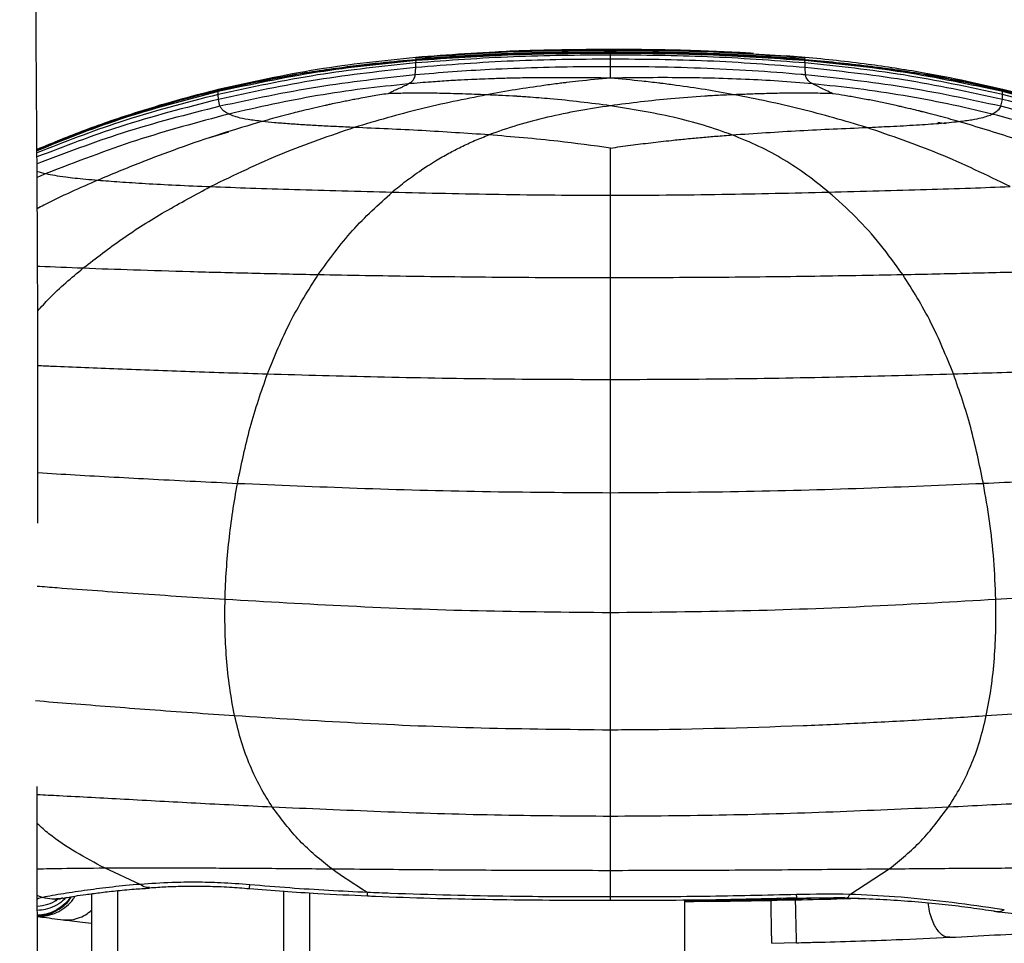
# Paper-space layout '_Back' of a CAD drawing. Header units: millimetres. Extents: x -905 to 905, y 0 to 682.
# Tile 15 of 17: x 732 to 845, y 420 to 526. Entities that reach past the tile are written whole.
import ezdxf

# ---------------------------------------------------------------- set-up
doc = ezdxf.new("R2010")
doc.units = ezdxf.units.MM

psp = doc.layouts.new('_Back')

# ---------------------------------------------------------------- linework, layer by layer
at = {"color": 7, "linetype": 'Continuous', "lineweight": 25}
for p, q in [((799.46, 522.76), (799.46, 522.86)), ((799.46, 522.58), (799.46, 522.76)), ((799.46, 522.5), (799.46, 522.58)), ((799.46, 522.49), (799.46, 522.5)), ((777.16, 521.89), (777.15, 521.95)), ((777.15, 521.32), (777.18, 521.59)), ((777.18, 521.76), (777.16, 521.89)), ((777.19, 521.7), (777.18, 521.76)), ((777.18, 521.59), (777.19, 521.68)), ((777.19, 521.69), (777.19, 521.7)), ((777.19, 521.68), (777.19, 521.69)), ((799.46, 522.41), (799.46, 522.48)), ((799.46, 522.48), (799.46, 522.48)), ((799.46, 522.22), (799.46, 522.41)), ((799.46, 521.75), (799.46, 522.22)), ((799.46, 520.89), (799.46, 521.75)), ((819.61, 522.1), (815.84, 522.34)), ((821.77, 521.96), (819.61, 522.15)), ((821.73, 521.7), (821.74, 521.76)), ((821.73, 521.69), (821.73, 521.7)), ((821.73, 521.69), (821.73, 521.69)), ((821.73, 521.68), (821.73, 521.69)), ((821.74, 521.59), (821.73, 521.68)), ((821.74, 521.76), (821.76, 521.89)), ((821.77, 521.32), (821.74, 521.59)), ((821.76, 521.89), (821.77, 521.95)), ((777.09, 519.95), (777.14, 520.79)), ((777.14, 520.79), (777.15, 521.32)), ((821.79, 520.79), (821.77, 521.32)), ((821.83, 519.95), (821.79, 520.79)), ((754.5, 518.25), (754.49, 518.27)), ((754.51, 518.21), (754.5, 518.25)), ((754.52, 518.19), (754.51, 518.21)), ((754.52, 518.19), (754.52, 518.19)), ((754.52, 518.17), (754.52, 518.18)), ((754.52, 518.04), (754.52, 518.17)), ((754.52, 517.71), (754.52, 518.04)), ((844.4, 518.19), (844.41, 518.21)), ((844.4, 518.19), (844.4, 518.19)), ((844.4, 518.17), (844.4, 518.18)), ((844.4, 518.04), (844.4, 518.17)), ((844.4, 517.71), (844.4, 518.04)), ((844.41, 518.21), (844.42, 518.25)), ((844.42, 518.25), (844.43, 518.27)), ((754.53, 517.15), (754.52, 517.71)), ((754.7, 516.36), (754.53, 517.15)), ((844.22, 516.36), (844.39, 517.15)), ((844.39, 517.15), (844.4, 517.71)), ((837.85, 514.33), (836.97, 514.5)), ((755.68, 513.39), (753.49, 512.75)), ((734.77, 508.64), (733.75, 508.18)), ((799.46, 496.74), (799.46, 502.04)), ((799.46, 493.9), (799.46, 496.74)), ((799.46, 464.63), (799.46, 472.09)), ((799.46, 458.37), (799.46, 464.63)), ((799.46, 431.97), (799.46, 435.04)), ((799.46, 428.82), (799.46, 431.97)), ((745.58, 427.22), (741.48, 429.1)), ((799.46, 425.77), (799.46, 428.82)), ((826.89, 426.06), (831.42, 429)), ((733.78, 425.93), (734.42, 425.72)), ((740, 426.15), (740, 3)), ((743, 0), (743, 426.5)), ((762, 426.47), (762, 0)), ((765, 3), (765, 426.25)), ((808, 5), (808, 425.45)), ((820.67, 425.52), (817.86, 425.46)), ((820.67, 425.4), (820.67, 425.71)), ((820.67, 425.4), (818.57, 425.35)), ((844.6, 424.29), (844.6, 424.29)), ((817.96, 420.47), (820.8, 420.54)), ((820.8, 420.53), (820.8, 420.54))]:
    psp.add_line(p, q, dxfattribs=at)
at = {"color": 7, "linetype": 'Continuous', "lineweight": 25, "flags": 128}
for points in [[(758.08, 426.75), (758.09, 426.82), (758.12, 427.17)], [(826.35, 425.71), (822.47, 425.58), (820.67, 425.52), (820.67, 425.52), (820.67, 425.52)], [(820.81, 425.67), (820.81, 425.72), (820.8, 426.05)]]:
    psp.add_lwpolyline(points, dxfattribs=at)
at = {"color": 7, "linetype": 'Continuous', "lineweight": 25}
psp.add_arc((733.52, 429.74), 5.01, 273.1148, 300.4168, dxfattribs=at)
for points, knots in [([(733.82, 468.6), (733.83, 469.82), (733.84, 475.08), (733.85, 484.33), (733.82, 496.39), (733.75, 508.61), (733.66, 521.36), (733.57, 535.02), (733.51, 549.8), (733.5, 561.88), (733.53, 570.75), (733.55, 575.23), (733.57, 578.85), (733.59, 581.7), (733.6, 584.59), (733.62, 591.19), (733.55, 601.09), (733.1, 613.68), (732.18, 621.56), (731.75, 625.2)], [0, 0, 0, 0, 0.0234281, 0.1011481, 0.1778926, 0.2552395, 0.3358432, 0.42281, 0.5176601, 0.6196439, 0.6545304, 0.6874926, 0.7054835, 0.7236751, 0.7420524, 0.7605997, 0.8498072, 0.9307578, 1, 1, 1, 1]), ([(799.46, 522.87), (795.75, 522.84), (788.3, 522.8), (780.88, 522.24), (777.15, 521.96)], [0, 0, 0, 0, 0.4976414, 1, 1, 1, 1]), ([(799.46, 522.76), (795.76, 522.74), (788.31, 522.7), (780.89, 522.16), (777.16, 521.89)], [0, 0, 0, 0, 0.497587, 1, 1, 1, 1]), ([(799.46, 522.58), (795.76, 522.56), (788.32, 522.53), (780.91, 522.02), (777.18, 521.76)], [0, 0, 0, 0, 0.4974863, 1, 1, 1, 1]), ([(793.45, 522.76), (791.75, 522.76), (788.93, 522.75), (786.12, 522.54), (785.01, 522.46)], [0, 0, 0, 0, 0.604784, 1, 1, 1, 1]), ([(815.85, 522.41), (815.04, 522.46), (813.17, 522.57), (809.48, 522.72), (804.83, 522.84), (801.36, 522.86), (799.46, 522.87)], [0, 0, 0, 0, 0.16799, 0.386642, 0.662952, 1, 1, 1, 1]), ([(821.76, 521.89), (818.03, 522.16), (810.61, 522.7), (803.16, 522.74), (799.46, 522.76)], [0, 0, 0, 0, 0.502408, 1, 1, 1, 1]), ([(821.74, 521.76), (818.01, 522.02), (810.59, 522.53), (803.16, 522.56), (799.46, 522.58)], [0, 0, 0, 0, 0.502511, 1, 1, 1, 1]), ([(777.15, 521.96), (773.37, 521.56), (765.75, 520.76), (758.27, 519.11), (754.49, 518.27)], [0, 0, 0, 0, 0.495107, 1, 1, 1, 1]), ([(777.19, 521.69), (775.84, 521.57), (772.78, 521.3), (767.65, 520.67), (761.42, 519.71), (756.95, 518.72), (754.52, 518.19)], [0, 0, 0, 0, 0.176946, 0.401494, 0.675078, 1, 1, 1, 1]), ([(777.19, 521.68), (773.41, 521.31), (765.79, 520.57), (758.3, 518.98), (754.52, 518.17)], [0, 0, 0, 0, 0.494964, 1, 1, 1, 1]), ([(777.18, 521.59), (773.41, 521.21), (765.79, 520.45), (758.3, 518.85), (754.52, 518.04)], [0, 0, 0, 0, 0.495092, 1, 1, 1, 1]), ([(799.46, 521.75), (795.75, 521.73), (788.3, 521.67), (780.87, 521.09), (777.14, 520.79)], [0, 0, 0, 0, 0.497993, 1, 1, 1, 1]), ([(799.46, 522.22), (795.75, 522.2), (788.31, 522.15), (780.88, 521.6), (777.15, 521.32)], [0, 0, 0, 0, 0.497777, 1, 1, 1, 1]), ([(799.46, 522.41), (795.76, 522.4), (788.32, 522.36), (780.9, 521.84), (777.18, 521.59)], [0, 0, 0, 0, 0.497556, 1, 1, 1, 1]), ([(799.46, 522.49), (798.14, 522.48), (795.14, 522.47), (790.1, 522.39), (784, 522.18), (779.58, 521.87), (777.19, 521.69)], [0, 0, 0, 0, 0.178804, 0.404337, 0.677647, 1, 1, 1, 1]), ([(799.46, 522.48), (795.76, 522.46), (788.33, 522.43), (780.91, 521.93), (777.19, 521.68)], [0, 0, 0, 0, 0.497449, 1, 1, 1, 1]), ([(821.73, 521.69), (820.39, 521.8), (817.36, 522.03), (812.3, 522.28), (806.22, 522.46), (801.82, 522.48), (799.46, 522.49)], [0, 0, 0, 0, 0.181262, 0.408713, 0.681805, 1, 1, 1, 1]), ([(821.73, 521.68), (818.01, 521.93), (810.59, 522.43), (803.16, 522.46), (799.46, 522.48)], [0, 0, 0, 0, 0.502546, 1, 1, 1, 1]), ([(821.74, 521.59), (818.02, 521.84), (810.6, 522.36), (803.16, 522.4), (799.46, 522.41)], [0, 0, 0, 0, 0.502442, 1, 1, 1, 1]), ([(821.77, 521.32), (818.04, 521.6), (810.61, 522.15), (803.17, 522.2), (799.46, 522.22)], [0, 0, 0, 0, 0.502221, 1, 1, 1, 1]), ([(821.79, 520.79), (818.06, 521.09), (810.63, 521.67), (803.17, 521.73), (799.46, 521.75)], [0, 0, 0, 0, 0.502002, 1, 1, 1, 1]), ([(844.4, 518.19), (843.03, 518.5), (839.96, 519.2), (834.81, 520.14), (828.63, 521.05), (824.14, 521.47), (821.73, 521.69)], [0, 0, 0, 0, 0.182976, 0.411288, 0.683911, 1, 1, 1, 1]), ([(844.4, 518.17), (840.62, 518.98), (833.13, 520.57), (825.51, 521.31), (821.73, 521.68)], [0, 0, 0, 0, 0.505034, 1, 1, 1, 1]), ([(844.4, 518.04), (840.62, 518.85), (833.13, 520.45), (825.52, 521.21), (821.74, 521.59)], [0, 0, 0, 0, 0.504904, 1, 1, 1, 1]), ([(844.43, 518.27), (843.06, 518.59), (840, 519.31), (834.85, 520.29), (828.67, 521.26), (824.18, 521.72), (821.77, 521.96)], [0, 0, 0, 0, 0.1828438, 0.4111108, 0.6837689, 1, 1, 1, 1]), ([(777.15, 521.32), (773.38, 520.93), (765.78, 520.13), (758.3, 518.53), (754.52, 517.71)], [0, 0, 0, 0, 0.49538, 1, 1, 1, 1]), ([(777.14, 520.79), (773.37, 520.39), (765.77, 519.56), (758.3, 517.96), (754.53, 517.15)], [0, 0, 0, 0, 0.495647, 1, 1, 1, 1]), ([(785.63, 520.56), (784.21, 520.48), (781.36, 520.32), (778.51, 520.07), (777.09, 519.95)], [0, 0, 0, 0, 0.49975, 1, 1, 1, 1]), ([(796.54, 520.88), (794.73, 520.85), (791.09, 520.8), (787.45, 520.64), (785.63, 520.56)], [0, 0, 0, 0, 0.49957, 1, 1, 1, 1]), ([(799.46, 520.89), (798.97, 520.89), (798.45, 520.89), (797.48, 520.89), (797, 520.88), (796.54, 520.88)], [0, 0, 0, 0, 0.500076, 0.535397, 1, 1, 1, 1]), ([(799.46, 520.6), (799.46, 520.61), (799.46, 520.66), (799.46, 520.76), (799.46, 520.85), (799.46, 520.89)], [0, 0, 0, 0, 0.0785595, 0.4960689, 1, 1, 1, 1]), ([(802.33, 520.88), (801.89, 520.88), (801.42, 520.89), (800.46, 520.89), (799.94, 520.89), (799.46, 520.89)], [0, 0, 0, 0, 0.455262, 0.499916, 1, 1, 1, 1]), ([(799.46, 519.7), (799.46, 519.88), (799.46, 520.23), (799.46, 520.47), (799.46, 520.6)], [0, 0, 0, 0, 0.497879, 1, 1, 1, 1]), ([(821.83, 519.95), (821.67, 519.96), (819.63, 520.15), (815.62, 520.45), (809.79, 520.74), (805.32, 520.85), (802.84, 520.87), (802.33, 520.88)], [0, 0, 0, 0, 0.0254741, 0.3139049, 0.6178848, 0.9220477, 1, 1, 1, 1]), ([(844.4, 517.71), (840.62, 518.53), (833.15, 520.13), (825.54, 520.93), (821.77, 521.32)], [0, 0, 0, 0, 0.50462, 1, 1, 1, 1]), ([(844.39, 517.15), (840.62, 517.96), (833.15, 519.56), (825.55, 520.39), (821.79, 520.79)], [0, 0, 0, 0, 0.5043501, 1, 1, 1, 1]), ([(777.09, 519.95), (773.35, 519.55), (765.82, 518.74), (758.42, 517.15), (754.7, 516.36)], [0, 0, 0, 0, 0.496111, 1, 1, 1, 1]), ([(776.27, 518.92), (776.43, 519.02), (776.78, 519.23), (776.95, 519.5), (777.05, 519.74), (777.08, 519.88), (777.09, 519.95)], [0, 0, 0, 0, 0.223743, 0.504272, 0.759834, 1, 1, 1, 1]), ([(799.46, 519.58), (798.49, 519.6), (796.61, 519.62), (793.52, 519.64), (790.68, 519.62), (788.14, 519.58), (786.33, 519.52), (784.82, 519.47), (783.41, 519.41), (782.13, 519.35), (780.59, 519.26), (779.16, 519.16), (777.61, 519.04), (776.74, 518.96), (776.27, 518.92)], [0, 0, 0, 0, 0.126952, 0.245989, 0.402221, 0.494504, 0.574933, 0.635785, 0.688917, 0.756255, 0.800342, 0.88722, 0.939851, 1, 1, 1, 1]), ([(799.46, 519.58), (798.25, 519.47), (796.59, 519.32), (794.72, 519.11), (793.98, 519.02), (793.12, 518.91), (792.42, 518.82), (791.83, 518.74)], [0, 0, 0, 0, 0.486502, 0.666949, 0.734996, 0.774727, 1, 1, 1, 1]), ([(799.46, 519.58), (799.46, 519.6), (799.46, 519.64), (799.46, 519.68), (799.46, 519.7)], [0, 0, 0, 0, 0.527457, 1, 1, 1, 1]), ([(822.64, 518.92), (821.33, 519.03), (818.76, 519.25), (814.83, 519.45), (811.14, 519.58), (807.25, 519.64), (803.44, 519.64), (800.73, 519.6), (799.46, 519.58)], [0, 0, 0, 0, 0.1689987, 0.3311003, 0.5055027, 0.6451616, 0.834343, 1, 1, 1, 1]), ([(807.01, 518.75), (806.43, 518.83), (805.76, 518.92), (804.45, 519.08), (802.48, 519.3), (800.66, 519.47), (799.46, 519.58)], [0, 0, 0, 0, 0.221807, 0.25839, 0.512968, 1, 1, 1, 1]), ([(822.37, 519.09), (822.21, 519.24), (821.86, 519.57), (821.84, 519.82), (821.83, 519.95)], [0, 0, 0, 0, 0.461623, 1, 1, 1, 1]), ([(844.22, 516.36), (840.5, 517.15), (833.11, 518.74), (825.57, 519.55), (821.83, 519.95)], [0, 0, 0, 0, 0.503883, 1, 1, 1, 1]), ([(754.49, 518.27), (753.12, 517.92), (750.03, 517.14), (744.92, 515.6), (739.33, 513.72), (735.54, 512.15), (733.73, 511.4)], [0, 0, 0, 0, 0.19326, 0.437547, 0.730906, 1, 1, 1, 1]), ([(754.52, 518.19), (753.15, 517.85), (750.05, 517.08), (744.94, 515.56), (739.34, 513.7), (735.55, 512.14), (733.73, 511.39)], [0, 0, 0, 0, 0.193304, 0.437476, 0.73064, 1, 1, 1, 1]), ([(754.52, 518.17), (750.71, 517.18), (743.64, 515.35), (736.86, 512.61), (733.73, 511.35)], [0, 0, 0, 0, 0.538029, 1, 1, 1, 1]), ([(754.52, 518.04), (750.72, 517.06), (743.64, 515.23), (736.86, 512.51), (733.73, 511.26)], [0, 0, 0, 0, 0.537809, 1, 1, 1, 1]), ([(776.27, 518.92), (774.54, 518.74), (771.06, 518.38), (764.15, 517.36), (759.09, 516.23), (755.72, 515.47)], [0, 0, 0, 0, 0.249082, 0.49995, 1, 1, 1, 1]), ([(773.97, 517.8), (774.1, 517.87), (774.35, 518.02), (774.75, 518.2), (775.09, 518.35), (775.44, 518.5), (775.76, 518.65), (776.05, 518.79), (776.2, 518.88), (776.27, 518.92)], [0, 0, 0, 0, 0.1314, 0.248331, 0.38457, 0.493911, 0.664796, 0.826954, 1, 1, 1, 1]), ([(791.83, 518.74), (790.76, 518.58), (788.61, 518.28), (786.38, 517.87), (785.27, 517.66)], [0, 0, 0, 0, 0.498624, 1, 1, 1, 1]), ([(813.66, 517.68), (812.54, 517.88), (810.28, 518.29), (808.1, 518.6), (807.01, 518.75)], [0, 0, 0, 0, 0.499059, 1, 1, 1, 1]), ([(822.64, 518.92), (822.59, 518.95), (822.48, 519.01), (822.4, 519.06), (822.37, 519.09)], [0, 0, 0, 0, 0.4997396, 1, 1, 1, 1]), ([(843.2, 515.47), (841.5, 515.87), (838.15, 516.66), (833.02, 517.61), (827.86, 518.39), (824.38, 518.74), (822.64, 518.92)], [0, 0, 0, 0, 0.253147, 0.500142, 0.750962, 1, 1, 1, 1]), ([(824.95, 517.8), (824.44, 518.05), (823.39, 518.55), (822.89, 518.8), (822.64, 518.92)], [0, 0, 0, 0, 0.49391, 1, 1, 1, 1]), ([(866.58, 510.84), (865.31, 511.37), (862.43, 512.59), (857.47, 514.41), (851.36, 516.41), (846.84, 517.56), (844.4, 518.19)], [0, 0, 0, 0, 0.176404, 0.402044, 0.677238, 1, 1, 1, 1]), ([(866.58, 510.82), (862.99, 512.28), (855.76, 515.21), (848.2, 517.18), (844.4, 518.17)], [0, 0, 0, 0, 0.496019, 1, 1, 1, 1]), ([(866.57, 510.74), (862.98, 512.18), (855.75, 515.09), (848.2, 517.05), (844.4, 518.04)], [0, 0, 0, 0, 0.495961, 1, 1, 1, 1]), ([(866.58, 510.84), (865.32, 511.38), (862.45, 512.59), (857.49, 514.43), (851.38, 516.46), (846.87, 517.64), (844.43, 518.27)], [0, 0, 0, 0, 0.177835, 0.403698, 0.678338, 1, 1, 1, 1]), ([(754.52, 517.71), (750.73, 516.74), (743.66, 514.92), (736.87, 512.25), (733.73, 511.01)], [0, 0, 0, 0, 0.537285, 1, 1, 1, 1]), ([(754.53, 517.15), (750.74, 516.18), (743.68, 514.38), (736.88, 511.76), (733.73, 510.55)], [0, 0, 0, 0, 0.5365272, 1, 1, 1, 1]), ([(773.97, 517.8), (773.65, 517.75), (773.04, 517.66), (772.17, 517.51), (771.27, 517.35), (770.46, 517.2), (769.7, 517.06), (769.07, 516.93), (768.35, 516.79), (767.7, 516.65), (767.19, 516.54), (766.92, 516.48), (766.71, 516.43), (766.12, 516.3), (765.2, 516.09), (764.08, 515.82), (763.01, 515.55), (761.92, 515.26), (760.74, 514.95), (759.96, 514.73), (759.57, 514.62)], [0, 0, 0, 0, 0.06493, 0.12443, 0.178929, 0.2491, 0.290874, 0.336678, 0.378418, 0.439663, 0.470935, 0.484377, 0.495467, 0.515525, 0.607037, 0.686428, 0.749761, 0.833185, 0.916501, 1, 1, 1, 1]), ([(785.27, 517.66), (782.72, 517.16), (777.61, 516.14), (772.61, 514.67), (770.1, 513.93)], [0, 0, 0, 0, 0.498881, 1, 1, 1, 1]), ([(785.27, 517.66), (784.8, 517.68), (783.88, 517.72), (782.5, 517.77), (781.16, 517.81), (779.57, 517.85), (777.84, 517.86), (775.87, 517.85), (774.62, 517.82), (773.97, 517.8)], [0, 0, 0, 0, 0.12303, 0.244791, 0.365544, 0.478433, 0.665563, 0.825319, 1, 1, 1, 1]), ([(799.46, 516.42), (797.17, 516.71), (794.02, 517.11), (790.55, 517.37), (789.3, 517.46), (788.87, 517.49), (788.17, 517.53), (787.01, 517.59), (785.87, 517.64), (785.27, 517.66)], [0, 0, 0, 0, 0.494229, 0.676207, 0.729919, 0.757503, 0.765035, 0.875233, 1, 1, 1, 1]), ([(813.66, 517.68), (813.06, 517.65), (812.14, 517.62), (811.04, 517.56), (810.52, 517.53), (809, 517.43), (805.32, 517.17), (801.76, 516.71), (799.46, 516.42)], [0, 0, 0, 0, 0.124777, 0.189064, 0.228115, 0.233975, 0.50515, 1, 1, 1, 1]), ([(824.95, 517.8), (824.3, 517.82), (823.06, 517.85), (821.07, 517.87), (819.19, 517.85), (817.31, 517.81), (815.52, 517.75), (814.29, 517.7), (813.66, 517.68)], [0, 0, 0, 0, 0.17465, 0.334455, 0.524936, 0.675473, 0.832036, 1, 1, 1, 1]), ([(828.83, 513.93), (826.32, 514.67), (821.31, 516.15), (816.21, 517.17), (813.66, 517.68)], [0, 0, 0, 0, 0.501146, 1, 1, 1, 1]), ([(839.36, 514.62), (838.97, 514.73), (838.19, 514.94), (837.01, 515.26), (836.04, 515.51), (835.43, 515.67), (835.2, 515.73), (835.14, 515.74), (835.12, 515.75), (835.11, 515.75), (835.09, 515.75), (835.05, 515.76), (835, 515.77), (834.97, 515.78), (834.96, 515.79), (834.87, 515.81), (834.61, 515.87), (833.96, 516.03), (833.21, 516.21), (832.56, 516.35), (831.82, 516.52), (830.78, 516.75), (829.3, 517.05), (827.81, 517.33), (826.35, 517.58), (825.4, 517.73), (824.95, 517.8)], [0, 0, 0, 0, 0.0835, 0.166815, 0.250239, 0.287122, 0.29538, 0.299511, 0.299901, 0.300019, 0.300127, 0.304576, 0.308755, 0.309903, 0.310405, 0.31252, 0.327838, 0.36617, 0.447579, 0.483909, 0.50175, 0.601407, 0.700666, 0.807151, 0.908128, 1, 1, 1, 1]), ([(866.5, 510.07), (862.92, 511.46), (855.69, 514.26), (848.18, 516.18), (844.39, 517.15)], [0, 0, 0, 0, 0.495703, 1, 1, 1, 1]), ([(866.54, 510.51), (862.95, 511.93), (855.72, 514.78), (848.19, 516.73), (844.4, 517.71)], [0, 0, 0, 0, 0.4958214, 1, 1, 1, 1]), ([(754.7, 516.36), (750.94, 515.41), (743.82, 513.6), (736.97, 510.99), (733.74, 509.76)], [0, 0, 0, 0, 0.527372, 1, 1, 1, 1]), ([(755.72, 515.47), (755.55, 515.57), (755.17, 515.79), (754.87, 516.08), (754.76, 516.26), (754.7, 516.36)], [0, 0, 0, 0, 0.295487, 0.630969, 1, 1, 1, 1]), ([(799.46, 516.42), (798.25, 516.23), (795.8, 515.86), (792.23, 515.12), (788.73, 514.22), (786.6, 513.46), (785.53, 513.08)], [0, 0, 0, 0, 0.244979, 0.493455, 0.744931, 1, 1, 1, 1]), ([(813.39, 513.08), (812.32, 513.46), (810.19, 514.22), (805.57, 515.42), (801.9, 516.02), (799.46, 516.42)], [0, 0, 0, 0, 0.25507, 0.506529, 1, 1, 1, 1]), ([(843.2, 515.47), (843.45, 515.62), (844, 515.96), (844.15, 516.22), (844.22, 516.36)], [0, 0, 0, 0, 0.458597, 1, 1, 1, 1]), ([(866.18, 509.4), (862.62, 510.76), (855.45, 513.5), (847.98, 515.4), (844.22, 516.36)], [0, 0, 0, 0, 0.496843, 1, 1, 1, 1]), ([(755.72, 515.47), (752.17, 514.52), (745.02, 512.61), (738.21, 509.97), (734.77, 508.64)], [0, 0, 0, 0, 0.4960807, 1, 1, 1, 1]), ([(759.57, 514.62), (757.98, 514.15), (754.7, 513.19), (750.06, 511.59), (745.35, 509.84), (742.34, 508.57), (740.73, 507.89)], [0, 0, 0, 0, 0.244242, 0.504658, 0.734546, 1, 1, 1, 1]), ([(759.57, 514.62), (758.98, 514.69), (757.78, 514.84), (756.43, 515.14), (756, 515.34), (755.72, 515.47)], [0, 0, 0, 0, 0.245251, 0.505632, 1, 1, 1, 1]), ([(770.1, 513.93), (769.42, 513.96), (768.1, 514.02), (766.2, 514.11), (764.38, 514.22), (762.61, 514.34), (760.94, 514.47), (760.02, 514.57), (759.57, 514.62)], [0, 0, 0, 0, 0.171542, 0.335403, 0.494044, 0.659505, 0.834543, 1, 1, 1, 1]), ([(828.83, 513.93), (829.73, 513.97), (831.68, 514.06), (834.49, 514.21), (837.23, 514.4), (838.65, 514.54), (839.36, 514.62)], [0, 0, 0, 0, 0.229526, 0.496087, 0.744762, 1, 1, 1, 1]), ([(839.36, 514.62), (839.9, 514.68), (841.01, 514.82), (842.04, 515.04), (842.77, 515.26), (843.05, 515.39), (843.2, 515.47)], [0, 0, 0, 0, 0.225445, 0.460299, 0.71539, 1, 1, 1, 1]), ([(858.19, 507.89), (856.15, 508.74), (852.07, 510.45), (845.8, 512.69), (841.49, 513.98), (839.36, 514.62)], [0, 0, 0, 0, 0.33537, 0.671444, 1, 1, 1, 1]), ([(864.15, 508.64), (860.72, 509.97), (853.9, 512.61), (846.75, 514.52), (843.2, 515.47)], [0, 0, 0, 0, 0.503918, 1, 1, 1, 1]), ([(770.1, 513.93), (767.31, 512.97), (761.55, 510.99), (756.34, 508.46), (753.65, 507.16)], [0, 0, 0, 0, 0.484929, 1, 1, 1, 1]), ([(785.53, 513.08), (782.97, 513.25), (777.78, 513.6), (772.68, 513.82), (770.1, 513.93)], [0, 0, 0, 0, 0.494284, 1, 1, 1, 1]), ([(813.39, 513.08), (815.99, 513.26), (821.17, 513.6), (826.28, 513.82), (828.83, 513.93)], [0, 0, 0, 0, 0.500555, 1, 1, 1, 1]), ([(845.27, 507.16), (842.58, 508.46), (837.37, 510.99), (831.62, 512.97), (828.83, 513.93)], [0, 0, 0, 0, 0.515067, 1, 1, 1, 1]), ([(774.45, 506.53), (774.71, 506.75), (775.23, 507.18), (776.03, 507.8), (776.88, 508.43), (777.7, 509), (778.55, 509.57), (779.59, 510.22), (780.86, 510.95), (782.36, 511.72), (783.87, 512.43), (784.98, 512.86), (785.53, 513.08)], [0, 0, 0, 0, 0.083974, 0.167347, 0.250081, 0.344032, 0.409551, 0.495968, 0.633472, 0.750476, 0.876086, 1, 1, 1, 1]), ([(799.46, 511.57), (797.46, 511.84), (792.85, 512.47), (788.18, 512.86), (785.53, 513.08)], [0, 0, 0, 0, 0.434161, 1, 1, 1, 1]), ([(799.46, 511.57), (799.84, 511.62), (800.61, 511.74), (801.76, 511.89), (802.92, 512.04), (804.07, 512.18), (805.25, 512.32), (806.62, 512.47), (808.2, 512.63), (809.91, 512.79), (811.65, 512.94), (812.79, 513.03), (813.39, 513.08)], [0, 0, 0, 0, 0.083237, 0.166601, 0.249959, 0.333856, 0.416686, 0.504028, 0.628072, 0.756586, 0.870786, 1, 1, 1, 1]), ([(824.47, 506.53), (823.65, 507.19), (822.05, 508.49), (819.39, 510.23), (816.57, 511.79), (814.44, 512.65), (813.39, 513.08)], [0, 0, 0, 0, 0.260175, 0.513846, 0.760386, 1, 1, 1, 1]), ([(799.46, 508.18), (799.46, 508.26), (799.46, 508.85), (799.46, 509.97), (799.46, 510.99), (799.46, 511.51), (799.46, 511.54), (799.46, 511.56), (799.46, 511.57)], [0, 0, 0, 0, 0.0662364, 0.4999996, 0.9716782, 0.9858391, 0.9929196, 1, 1, 1, 1]), ([(733.74, 508.91), (733.76, 508.91), (733.97, 508.82), (734.39, 508.73), (734.77, 508.64)], [0, 0, 0, 0, 0.082151, 1, 1, 1, 1]), ([(740.73, 507.89), (738.64, 506.99), (736.28, 505.97), (734.02, 504.76), (733.77, 504.62)], [0, 0, 0, 0, 0.885782, 1, 1, 1, 1]), ([(734.77, 508.64), (735.08, 508.58), (735.67, 508.46), (736.82, 508.29), (738.06, 508.14), (739.27, 508.02), (740.25, 507.93), (740.73, 507.89)], [0, 0, 0, 0, 0.273824, 0.527702, 0.688762, 0.845491, 1, 1, 1, 1]), ([(740.73, 507.89), (741.53, 507.83), (743.16, 507.7), (746.2, 507.51), (749.71, 507.32), (752.3, 507.21), (753.65, 507.16)], [0, 0, 0, 0, 0.232471, 0.471968, 0.725609, 1, 1, 1, 1]), ([(799.46, 506.16), (799.46, 506.51), (799.46, 507.2), (799.46, 507.86), (799.46, 508.18)], [0, 0, 0, 0, 0.511946, 1, 1, 1, 1]), ([(739.04, 497.83), (740.51, 498.97), (743.51, 501.28), (748.4, 504.36), (751.89, 506.22), (753.65, 507.16)], [0, 0, 0, 0, 0.322802, 0.65847, 1, 1, 1, 1]), ([(753.65, 507.16), (755.16, 507.1), (758.3, 506.98), (763.34, 506.83), (768.76, 506.67), (772.53, 506.58), (774.45, 506.53)], [0, 0, 0, 0, 0.225128, 0.468545, 0.7278, 1, 1, 1, 1]), ([(824.47, 506.53), (826.4, 506.58), (830.16, 506.67), (835.59, 506.83), (840.63, 506.98), (843.76, 507.1), (845.27, 507.16)], [0, 0, 0, 0, 0.272209, 0.531456, 0.774864, 1, 1, 1, 1]), ([(765.97, 497.08), (767.23, 498.81), (769.76, 502.29), (772.89, 505.11), (774.45, 506.53)], [0, 0, 0, 0, 0.498055, 1, 1, 1, 1]), ([(774.45, 506.53), (778.53, 506.43), (786.81, 506.23), (795.2, 506.18), (799.46, 506.16)], [0, 0, 0, 0, 0.49179, 1, 1, 1, 1]), ([(799.46, 506.16), (803.72, 506.18), (812.11, 506.23), (820.39, 506.43), (824.47, 506.53)], [0, 0, 0, 0, 0.508215, 1, 1, 1, 1]), ([(799.46, 502.04), (799.46, 502.94), (799.46, 504.36), (799.46, 505.68), (799.46, 506.16)], [0, 0, 0, 0, 0.632795, 1, 1, 1, 1]), ([(832.96, 497.08), (832.12, 498.24), (830.44, 500.58), (827.63, 503.71), (825.52, 505.59), (824.47, 506.53)], [0, 0, 0, 0, 0.330436, 0.666127, 1, 1, 1, 1]), ([(733.8, 498.05), (733.88, 498.04), (735.5, 497.97), (737.32, 497.9), (739.04, 497.83)], [0, 0, 0, 0, 0.051461, 1, 1, 1, 1]), ([(733.82, 492.92), (734.25, 493.39), (735.87, 495.19), (737.69, 496.71), (739.04, 497.83)], [0, 0, 0, 0, 0.263232, 1, 1, 1, 1]), ([(739.04, 497.83), (740.95, 497.76), (744.94, 497.62), (751.43, 497.42), (758.49, 497.24), (763.43, 497.13), (765.97, 497.08)], [0, 0, 0, 0, 0.222067, 0.464034, 0.724154, 1, 1, 1, 1]), ([(832.96, 497.08), (835.5, 497.13), (840.43, 497.24), (847.49, 497.42), (853.98, 497.62), (857.98, 497.76), (859.89, 497.83)], [0, 0, 0, 0, 0.2758455, 0.5359674, 0.7779357, 1, 1, 1, 1]), ([(760.15, 485.7), (760.97, 487.71), (762.68, 491.88), (764.85, 495.31), (765.97, 497.08)], [0, 0, 0, 0, 0.48296, 1, 1, 1, 1]), ([(765.97, 497.08), (769.55, 497.02), (776.85, 496.89), (788.04, 496.76), (795.63, 496.74), (799.46, 496.74)], [0, 0, 0, 0, 0.322537, 0.658026, 1, 1, 1, 1]), ([(799.46, 496.74), (803.29, 496.75), (810.88, 496.76), (822.07, 496.89), (829.38, 497.02), (832.96, 497.08)], [0, 0, 0, 0, 0.341976, 0.677465, 1, 1, 1, 1]), ([(838.77, 485.7), (837.95, 487.71), (836.25, 491.88), (834.08, 495.31), (832.96, 497.08)], [0, 0, 0, 0, 0.482969, 1, 1, 1, 1]), ([(799.46, 485.06), (799.46, 486.6), (799.46, 489.73), (799.46, 492.5), (799.46, 493.9)], [0, 0, 0, 0, 0.491122, 1, 1, 1, 1]), ([(733.83, 486.67), (734.39, 486.64), (737.35, 486.51), (743.2, 486.28), (751.42, 485.97), (757.18, 485.79), (760.15, 485.7)], [0, 0, 0, 0, 0.06672, 0.356306, 0.668263, 1, 1, 1, 1]), ([(838.77, 485.7), (841.74, 485.79), (847.5, 485.97), (855.73, 486.28), (863.28, 486.59), (867.88, 486.79), (870.08, 486.88)], [0, 0, 0, 0, 0.276626, 0.536758, 0.778236, 1, 1, 1, 1]), ([(756.72, 473.16), (757.17, 475.34), (758.1, 479.8), (759.45, 483.7), (760.15, 485.7)], [0, 0, 0, 0, 0.486005, 1, 1, 1, 1]), ([(760.15, 485.7), (764.35, 485.58), (772.92, 485.35), (786.05, 485.11), (794.96, 485.08), (799.46, 485.06)], [0, 0, 0, 0, 0.321943, 0.657593, 1, 1, 1, 1]), ([(799.46, 485.06), (803.96, 485.08), (812.87, 485.11), (826, 485.35), (834.57, 485.58), (838.77, 485.7)], [0, 0, 0, 0, 0.342405, 0.678055, 1, 1, 1, 1]), ([(842.2, 473.16), (841.75, 475.34), (840.83, 479.8), (839.47, 483.7), (838.77, 485.7)], [0, 0, 0, 0, 0.486006, 1, 1, 1, 1]), ([(799.46, 472.09), (799.46, 474.33), (799.46, 478.9), (799.46, 482.98), (799.46, 485.06)], [0, 0, 0, 0, 0.490628, 1, 1, 1, 1]), ([(733.83, 474.39), (735.26, 474.3), (739.6, 474.04), (747.26, 473.62), (753.5, 473.32), (756.72, 473.16)], [0, 0, 0, 0, 0.1920107, 0.583422, 1, 1, 1, 1]), ([(842.2, 473.17), (845.43, 473.32), (851.68, 473.62), (860.61, 474.12), (868.79, 474.61), (873.75, 474.9), (876.13, 475.04)], [0, 0, 0, 0, 0.276493, 0.536285, 0.777563, 1, 1, 1, 1]), ([(755.29, 459.89), (755.33, 461.01), (755.42, 463.29), (755.73, 466.63), (756.15, 469.95), (756.53, 472.09), (756.72, 473.16)], [0, 0, 0, 0, 0.2445212, 0.4921215, 0.7437785, 1, 1, 1, 1]), ([(756.72, 473.16), (761.28, 472.97), (770.61, 472.58), (784.88, 472.18), (794.57, 472.12), (799.46, 472.09)], [0, 0, 0, 0, 0.321705, 0.65745, 1, 1, 1, 1]), ([(799.46, 472.09), (804.36, 472.12), (814.05, 472.18), (828.32, 472.58), (837.64, 472.97), (842.2, 473.16)], [0, 0, 0, 0, 0.342549, 0.678295, 1, 1, 1, 1]), ([(843.63, 459.89), (843.57, 461.39), (843.44, 464.43), (842.94, 468.88), (842.45, 471.73), (842.2, 473.16)], [0, 0, 0, 0, 0.326627, 0.659378, 1, 1, 1, 1]), ([(843.63, 459.89), (846.96, 460.1), (853.42, 460.51), (861.27, 461.09), (867.14, 461.54), (871.24, 461.85), (875.12, 462.15), (877.56, 462.32), (878.75, 462.41)], [0, 0, 0, 0, 0.275939, 0.535379, 0.658374, 0.776744, 0.890548, 1, 1, 1, 1]), ([(733.74, 461.39), (734.51, 461.33), (738.3, 461.04), (745.51, 460.51), (751.97, 460.1), (755.29, 459.89)], [0, 0, 0, 0, 0.11056, 0.541575, 1, 1, 1, 1]), ([(756.39, 446.56), (756.18, 447.62), (755.78, 449.73), (755.44, 453.1), (755.26, 456.5), (755.28, 458.76), (755.29, 459.89)], [0, 0, 0, 0, 0.254758, 0.504892, 0.75259, 1, 1, 1, 1]), ([(755.29, 459.89), (760.01, 459.62), (769.64, 459.06), (784.39, 458.5), (794.41, 458.42), (799.46, 458.37)], [0, 0, 0, 0, 0.321779, 0.657518, 1, 1, 1, 1]), ([(799.46, 458.37), (804.52, 458.42), (814.53, 458.5), (829.28, 459.06), (838.92, 459.62), (843.63, 459.89)], [0, 0, 0, 0, 0.342483, 0.678222, 1, 1, 1, 1]), ([(842.54, 446.56), (842.74, 447.62), (843.14, 449.73), (843.49, 453.1), (843.67, 456.5), (843.64, 458.76), (843.63, 459.89)], [0, 0, 0, 0, 0.2547563, 0.50489, 0.7525885, 1, 1, 1, 1]), ([(799.46, 444.93), (799.46, 446), (799.46, 448.11), (799.46, 451.5), (799.46, 454.93), (799.46, 457.22), (799.46, 458.37)], [0, 0, 0, 0, 0.251282, 0.500374, 0.749349, 1, 1, 1, 1]), ([(842.54, 446.55), (845.78, 446.78), (852.09, 447.22), (861.09, 447.92), (869.35, 448.59), (874.35, 448.97), (876.75, 449.15)], [0, 0, 0, 0, 0.276452, 0.536276, 0.777612, 1, 1, 1, 1]), ([(733.55, 448.27), (734.91, 448.16), (739.2, 447.82), (746.85, 447.22), (753.14, 446.78), (756.39, 446.56)], [0, 0, 0, 0, 0.183186, 0.578929, 1, 1, 1, 1]), ([(756.39, 446.56), (760.98, 446.27), (770.38, 445.68), (784.76, 445.07), (794.53, 444.98), (799.46, 444.93)], [0, 0, 0, 0, 0.321656, 0.657336, 1, 1, 1, 1]), ([(760.7, 436.1), (760.24, 436.83), (759.32, 438.29), (758.14, 440.77), (757.13, 443.49), (756.63, 445.53), (756.39, 446.55)], [0, 0, 0, 0, 0.25206, 0.501985, 0.750701, 1, 1, 1, 1]), ([(821.56, 445.41), (823.95, 445.51), (828.68, 445.72), (835.68, 446.11), (840.27, 446.41), (842.54, 446.55)], [0, 0, 0, 0, 0.341096, 0.674995, 1, 1, 1, 1]), ([(838.22, 436.1), (838.68, 436.83), (839.61, 438.29), (840.78, 440.77), (841.8, 443.49), (842.29, 445.53), (842.54, 446.55)], [0, 0, 0, 0, 0.252061, 0.501989, 0.750703, 1, 1, 1, 1]), ([(799.46, 444.93), (800.02, 444.94), (807.39, 444.94), (814.75, 445.18), (821.56, 445.41)], [0, 0, 0, 0, 0.075763, 1, 1, 1, 1]), ([(799.46, 435.04), (799.46, 435.7), (799.46, 437.03), (799.46, 438.95), (799.46, 440.62), (799.46, 441.97), (799.46, 443.4), (799.46, 444.42), (799.46, 444.93)], [0, 0, 0, 0, 0.243936, 0.490985, 0.616064, 0.742431, 0.870339, 1, 1, 1, 1]), ([(733.95, 275.06), (733.97, 275.55), (734.03, 276.93), (734.11, 280.11), (734.19, 284.61), (734.24, 290.04), (734.26, 295.74), (734.26, 301.52), (734.25, 307.15), (734.24, 312.39), (734.22, 317.07), (734.21, 321.03), (734.2, 324.3), (734.2, 326.93), (734.19, 329.18), (734.18, 331.14), (734.18, 333.05), (734.17, 335.36), (734.16, 338.35), (734.14, 342.24), (734.12, 346.9), (734.09, 352.35), (734.06, 358.61), (734.02, 365.71), (733.98, 373.64), (733.94, 380.39), (733.91, 386.11), (733.89, 391.39), (733.86, 398.05), (733.83, 405.69), (733.8, 413.52), (733.77, 424.43), (733.77, 432.76), (733.77, 438.41)], [0, 0, 0, 0, 0.018108, 0.050397, 0.091184, 0.130777, 0.169794, 0.208019, 0.244364, 0.277642, 0.306786, 0.331173, 0.350374, 0.366374, 0.379251, 0.391044, 0.401734, 0.413464, 0.431912, 0.454627, 0.481684, 0.513163, 0.549135, 0.589656, 0.634754, 0.684422, 0.704124, 0.73175, 0.773615, 0.816583, 0.86051, 0.905228, 1, 1, 1, 1]), ([(733.77, 437.51), (734.61, 437.47), (737.84, 437.31), (743.93, 436.98), (752.08, 436.53), (757.77, 436.25), (760.7, 436.1)], [0, 0, 0, 0, 0.09806, 0.37808, 0.679515, 1, 1, 1, 1]), ([(838.22, 436.1), (841.15, 436.25), (846.84, 436.53), (855, 436.98), (862.49, 437.39), (867.06, 437.61), (869.25, 437.71)], [0, 0, 0, 0, 0.276411, 0.536389, 0.777898, 1, 1, 1, 1]), ([(760.7, 436.1), (764.84, 435.92), (773.31, 435.54), (786.25, 435.13), (795.03, 435.07), (799.46, 435.04)], [0, 0, 0, 0, 0.321682, 0.6572833, 1, 1, 1, 1]), ([(767.51, 429), (766.25, 430.01), (763.73, 432.04), (761.71, 434.75), (760.7, 436.1)], [0, 0, 0, 0, 0.4999478, 1, 1, 1, 1]), ([(799.46, 435.04), (803.9, 435.07), (812.68, 435.13), (825.62, 435.54), (834.08, 435.92), (838.22, 436.1)], [0, 0, 0, 0, 0.34272, 0.678317, 1, 1, 1, 1]), ([(831.42, 429), (832.67, 430.01), (835.19, 432.04), (837.21, 434.75), (838.22, 436.1)], [0, 0, 0, 0, 0.4999533, 1, 1, 1, 1]), ([(741.48, 429.1), (739.27, 430.27), (736.53, 431.71), (734.21, 433.77), (733.77, 434.17)], [0, 0, 0, 0, 0.810548, 1, 1, 1, 1]), ([(733.78, 429), (734.7, 429.02), (737.09, 429.06), (739.81, 429.08), (741.48, 429.1)], [0, 0, 0, 0, 0.3845551, 1, 1, 1, 1]), ([(741.48, 429.1), (743.34, 429.1), (747.22, 429.12), (753.52, 429.1), (760.33, 429.06), (765.07, 429.02), (767.51, 429)], [0, 0, 0, 0, 0.223628, 0.465833, 0.72532, 1, 1, 1, 1]), ([(767.51, 429), (770.94, 428.97), (777.93, 428.91), (788.59, 428.84), (795.82, 428.83), (799.46, 428.82)], [0, 0, 0, 0, 0.322605, 0.658075, 1, 1, 1, 1]), ([(771.63, 426.29), (771.58, 426.32), (770.16, 427.14), (768.81, 428.09), (767.51, 429)], [0, 0, 0, 0, 0.03622, 1, 1, 1, 1]), ([(799.46, 428.82), (803.11, 428.83), (810.33, 428.84), (821, 428.91), (827.99, 428.97), (831.42, 429)], [0, 0, 0, 0, 0.341926, 0.677397, 1, 1, 1, 1]), ([(831.42, 429), (833.85, 429.02), (838.59, 429.06), (845.4, 429.1), (851.7, 429.12), (855.58, 429.1), (857.44, 429.1)], [0, 0, 0, 0, 0.274679, 0.534165, 0.77637, 1, 1, 1, 1]), ([(745.58, 427.22), (745.58, 427.22), (744.46, 427.13), (742.31, 426.92), (739.33, 426.54), (736.57, 426.12), (735.07, 425.86), (734.42, 425.72), (734.42, 425.72)], [0, 0, 0, 0, 0.000003, 0.224787, 0.449634, 0.70571, 0.999997, 1, 1, 1, 1]), ([(736.68, 425.61), (736.84, 425.65), (737.21, 425.73), (738.11, 425.89), (739.34, 426.06), (740.9, 426.27), (742.75, 426.48), (744.66, 426.67), (746.04, 426.75), (746.63, 426.78)], [0, 0, 0, 0, 0.105496, 0.235849, 0.380055, 0.534625, 0.69688, 0.870678, 1, 1, 1, 1]), ([(758.12, 427.17), (757.01, 427.25), (754.94, 427.41), (751.94, 427.48), (748.81, 427.43), (746.76, 427.3), (745.58, 427.22)], [0, 0, 0, 0, 0.254328, 0.473381, 0.695877, 1, 1, 1, 1]), ([(746.65, 426.86), (746.49, 426.85), (746.13, 426.83), (745.78, 427.08), (745.58, 427.22)], [0, 0, 0, 0, 0.438461, 1, 1, 1, 1]), ([(746.65, 426.83), (747.26, 426.87), (748.59, 426.96), (750.82, 427.02), (753.27, 427.02), (755.71, 426.93), (757.33, 426.8), (758.08, 426.74)], [0, 0, 0, 0, 0.177165, 0.383974, 0.596903, 0.81082, 1, 1, 1, 1]), ([(758.08, 426.75), (760.7, 426.54), (765.2, 426.18), (769.72, 425.99), (771.61, 425.91)], [0, 0, 0, 0, 0.580576, 1, 1, 1, 1]), ([(771.63, 426.29), (771.63, 426.29), (768.65, 426.42), (764.14, 426.67), (759.65, 427.04), (758.12, 427.17)], [0, 0, 0, 0, 0.000004, 0.660393, 1, 1, 1, 1]), ([(733.78, 423.66), (734.02, 423.65), (734.89, 423.62), (736.26, 424.33), (737.36, 425.14), (737.63, 425.76), (737.65, 425.8)], [0, 0, 0, 0, 0.154708, 0.562691, 0.970673, 1, 1, 1, 1]), ([(737.65, 425.8), (737.59, 425.7), (737.35, 425.29), (736.73, 424.7), (735.83, 424.09), (734.82, 423.69), (734.12, 423.62), (733.78, 423.59)], [0, 0, 0, 0, 0.071939, 0.308193, 0.544446, 0.780699, 1, 1, 1, 1]), ([(737.64, 425.8), (737.59, 425.71), (737.35, 425.3), (736.73, 424.71), (735.83, 424.1), (734.82, 423.7), (734.12, 423.63), (733.78, 423.6)], [0, 0, 0, 0, 0.0693611, 0.3062977, 0.5432342, 0.7801708, 1, 1, 1, 1]), ([(737.64, 425.8), (737.59, 425.71), (737.35, 425.3), (736.73, 424.71), (735.83, 424.1), (734.82, 423.7), (734.12, 423.63), (733.78, 423.59)], [0, 0, 0, 0, 0.069825, 0.306615, 0.543406, 0.780196, 1, 1, 1, 1]), ([(737.64, 425.8), (737.59, 425.71), (737.35, 425.3), (736.73, 424.71), (735.83, 424.1), (734.82, 423.7), (734.12, 423.63), (733.78, 423.59)], [0, 0, 0, 0, 0.07017, 0.306873, 0.543576, 0.780279, 1, 1, 1, 1]), ([(737.65, 425.8), (737.59, 425.71), (737.35, 425.3), (736.73, 424.71), (735.83, 424.1), (734.82, 423.7), (734.12, 423.63), (733.78, 423.59)], [0, 0, 0, 0, 0.070459, 0.307085, 0.543711, 0.780337, 1, 1, 1, 1]), ([(737.65, 425.8), (737.59, 425.71), (737.35, 425.3), (736.73, 424.71), (735.83, 424.1), (734.82, 423.7), (734.12, 423.62), (733.78, 423.59)], [0, 0, 0, 0, 0.070764, 0.307316, 0.543869, 0.780422, 1, 1, 1, 1]), ([(737.65, 425.8), (737.59, 425.71), (737.35, 425.29), (736.73, 424.71), (735.83, 424.09), (734.82, 423.7), (734.12, 423.62), (733.78, 423.59)], [0, 0, 0, 0, 0.071047, 0.307523, 0.544, 0.780476, 1, 1, 1, 1]), ([(737.65, 425.8), (737.59, 425.7), (737.35, 425.29), (736.73, 424.71), (735.83, 424.09), (734.82, 423.69), (734.12, 423.62), (733.78, 423.59)], [0, 0, 0, 0, 0.071351, 0.307754, 0.544157, 0.78056, 1, 1, 1, 1]), ([(737.65, 425.8), (737.59, 425.7), (737.35, 425.29), (736.73, 424.7), (735.83, 424.09), (734.82, 423.69), (734.12, 423.62), (733.78, 423.59)], [0, 0, 0, 0, 0.071633, 0.30796, 0.544287, 0.780615, 1, 1, 1, 1]), ([(737.59, 425.79), (737.55, 425.72), (737.33, 425.34), (736.73, 424.78), (735.82, 424.17), (734.81, 423.77), (734.12, 423.7), (733.78, 423.67)], [0, 0, 0, 0, 0.050775, 0.293339, 0.535904, 0.778468, 1, 1, 1, 1]), ([(734.42, 425.72), (734.42, 425.72), (734.42, 425.72), (734.14, 425.66), (733.96, 425.6), (733.78, 425.54)], [0, 0, 0, 0, 0.000027, 0.013831, 1, 1, 1, 1]), ([(737.03, 425.68), (736.91, 425.56), (736.54, 425.16), (735.75, 424.69), (734.76, 424.31), (734.09, 424.25), (733.78, 424.23)], [0, 0, 0, 0, 0.141221, 0.445191, 0.749161, 1, 1, 1, 1]), ([(733.81, 423.59), (733.92, 423.58), (734.39, 423.53), (735.23, 423.7), (736.25, 424.08), (737.15, 424.7), (737.78, 425.31), (738.03, 425.75), (738.1, 425.88)], [0, 0, 0, 0, 0.067451, 0.279481, 0.49151, 0.703539, 0.915569, 1, 1, 1, 1]), ([(736.47, 425.61), (736.13, 425.56), (735.45, 425.47), (734.77, 425.63), (734.42, 425.72)], [0, 0, 0, 0, 0.485037, 1, 1, 1, 1]), ([(735.8, 425.45), (735.8, 425.45), (735.81, 425.45), (736.08, 425.52), (736.35, 425.57), (736.47, 425.6)], [0, 0, 0, 0, 0.25558, 0.657199, 1, 1, 1, 1]), ([(736.67, 425.66), (736.62, 425.64), (736.56, 425.61), (736.49, 425.61), (736.47, 425.61)], [0, 0, 0, 0, 0.702788, 1, 1, 1, 1]), ([(771.61, 425.93), (771.61, 425.93), (771.61, 425.92), (771.62, 426.15), (771.63, 426.29)], [0, 0, 0, 0, 0.385441, 1, 1, 1, 1]), ([(771.61, 425.9), (771.92, 425.88), (776.43, 425.68), (785.29, 425.47), (794.26, 425.4), (799.03, 425.4), (799.46, 425.4)], [0, 0, 0, 0, 0.033552, 0.486333, 0.953912, 1, 1, 1, 1]), ([(799.46, 425.77), (799.05, 425.77), (795.22, 425.77), (786.82, 425.83), (777.95, 426.03), (772.51, 426.25), (771.63, 426.29), (771.63, 426.29)], [0, 0, 0, 0, 0.044625, 0.412765, 0.905005, 0.999998, 1, 1, 1, 1]), ([(820.8, 426.05), (817.28, 425.97), (810.16, 425.79), (803.05, 425.78), (799.46, 425.77)], [0, 0, 0, 0, 0.495793, 1, 1, 1, 1]), ([(799.46, 425.43), (799.46, 425.43), (799.46, 425.41), (799.46, 425.63), (799.46, 425.77)], [0, 0, 0, 0, 0.370781, 1, 1, 1, 1]), ([(799.46, 425.4), (803.48, 425.41), (810.6, 425.41), (817.72, 425.61), (820.81, 425.69)], [0, 0, 0, 0, 0.5647927, 1, 1, 1, 1]), ([(817.86, 425.46), (815.14, 425.42), (811.85, 425.36), (808.57, 425.35), (808, 425.34)], [0, 0, 0, 0, 0.827654, 1, 1, 1, 1]), ([(827.96, 425.61), (827.33, 425.59), (824.96, 425.5), (822.49, 425.44), (820.67, 425.4)], [0, 0, 0, 0, 0.2652072, 1, 1, 1, 1]), ([(820.8, 420.54), (820.8, 420.55), (820.8, 420.56), (820.79, 420.82), (820.78, 421.27), (820.76, 421.9), (820.74, 422.67), (820.72, 423.55), (820.7, 424.52), (820.68, 425.19), (820.67, 425.52)], [0, 0, 0, 0, 0.103234, 0.231344, 0.359453, 0.487562, 0.615672, 0.743781, 0.871891, 1, 1, 1, 1]), ([(826.89, 426.06), (826.89, 426.06), (824.88, 426.11), (822.84, 426.08), (820.8, 426.05)], [0, 0, 0, 0, 0.0000098, 1, 1, 1, 1]), ([(820.81, 425.64), (821.4, 425.65), (823.1, 425.68), (825.02, 425.69), (826.33, 425.64), (826.55, 425.64)], [0, 0, 0, 0, 0.306424, 0.882321, 1, 1, 1, 1]), ([(826.55, 425.7), (826.6, 425.7), (826.71, 425.68), (826.82, 425.92), (826.89, 426.06)], [0, 0, 0, 0, 0.415663, 1, 1, 1, 1]), ([(826.55, 425.64), (827.13, 425.63), (828.82, 425.6), (831.57, 425.46), (834.78, 425.22), (837.86, 424.92), (840.78, 424.57), (842.55, 424.3), (843.43, 424.17)], [0, 0, 0, 0, 0.093965, 0.274804, 0.457249, 0.640519, 0.8236, 1, 1, 1, 1]), ([(844.6, 424.29), (844.6, 424.29), (844.24, 424.35), (842.14, 424.65), (838.07, 425.23), (832.42, 425.81), (828.63, 426.01), (826.89, 426.06), (826.89, 426.06)], [0, 0, 0, 0, 0.000003, 0.0716017, 0.4106684, 0.7331082, 0.999997, 1, 1, 1, 1]), ([(818.57, 425.35), (815.39, 425.3), (811.86, 425.24), (808.34, 425.23), (808, 425.23)], [0, 0, 0, 0, 0.903909, 1, 1, 1, 1]), ([(838.37, 421.15), (838.21, 421.15), (837.9, 421.16), (837.44, 421.42), (837, 421.87), (836.61, 422.49), (836.28, 423.26), (836.01, 424.14), (835.91, 424.79), (835.86, 425.11)], [0, 0, 0, 0, 0.1434391, 0.2868782, 0.4303173, 0.5737564, 0.7171955, 0.8606346, 1, 1, 1, 1]), ([(733.78, 423.55), (733.88, 423.53), (734.42, 423.46), (735.53, 423.31), (736.45, 423.19)], [0, 0, 0, 0, 0.171034, 1, 1, 1, 1]), ([(736.45, 423.19), (736.78, 423.16), (737.42, 423.1), (738.4, 423.3), (739.28, 423.67), (739.77, 424.07), (740, 424.25)], [0, 0, 0, 0, 0.25947, 0.518939, 0.778409, 1, 1, 1, 1]), ([(736.45, 423.19), (736.45, 423.19), (737.1, 423.11), (738.13, 422.98), (739.53, 422.83), (740, 422.78)], [0, 0, 0, 0, 0.000009, 0.665344, 1, 1, 1, 1]), ([(843.42, 424.16), (843.56, 424.13), (843.95, 424.05), (844.35, 424.2), (844.6, 424.29)], [0, 0, 0, 0, 0.358833, 1, 1, 1, 1]), ([(843.51, 424.13), (843.66, 424.11), (844.82, 423.99), (845.96, 423.83), (846.93, 423.72), (847.02, 423.71)], [0, 0, 0, 0, 0.12662, 0.922489, 1, 1, 1, 1]), ([(820.8, 420.53), (821.5, 420.55), (823.76, 420.6), (827.6, 420.72), (832.86, 420.9), (836.34, 421.06), (838.37, 421.15)], [0, 0, 0, 0, 0.114845, 0.372297, 0.6338, 1, 1, 1, 1]), ([(838.37, 421.15), (840.12, 421.24), (843.78, 421.42), (846.86, 421.62), (848.46, 421.72)], [0, 0, 0, 0, 0.4789642, 1, 1, 1, 1])]:
    psp.add_open_spline(points, degree=3, knots=knots, dxfattribs=at)
psp.add_open_spline([(817.96, 420.47), (817.96, 420.47), (817.96, 420.49), (817.95, 420.76), (817.94, 421.21), (817.93, 421.83), (817.92, 422.6), (817.9, 423.49), (817.88, 424.46), (817.87, 425.13), (817.86, 425.46)], degree=3, dxfattribs=at)

doc.saveas('drawing.dxf')
